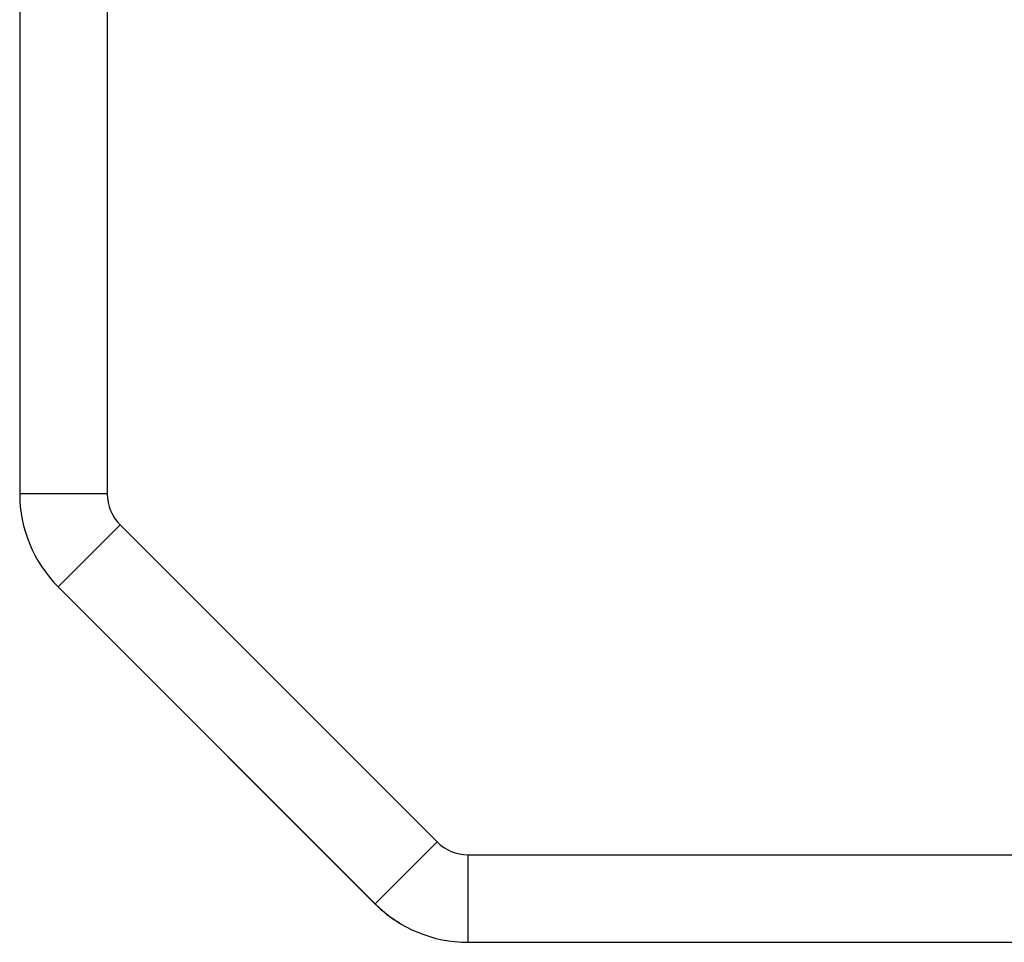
# Model space of a CAD drawing. Header units: millimetres. Extents: x 213 to 432, y -333 to -182.
# Tile 14 of 18: x 394.66 to 400.29, y -282.36 to -277.09. Entities that reach past the tile are written whole.
import ezdxf

# ---------------------------------------------------------------- set-up
doc = ezdxf.new("R2010")
doc.units = ezdxf.units.MM
doc.header["$LTSCALE"] = 23.1
doc.layers.add('00_COMPONENTS', color=7, linetype='CONTINUOUS')

msp = doc.modelspace()

# ---------------------------------------------------------------- linework, layer by layer
at = {"layer": '00_COMPONENTS', "color": 7}
for p, q in [((394.6638, -267.7643), (394.6638, -279.7981)), ((395.1638, -267.7643), (395.1638, -279.7981)), ((395.2371, -279.9749), (397.0477, -281.7855)), ((394.8835, -280.3284), (396.6942, -282.1391)), ((396.6931, -282.1386), (395.8534, -281.2988)), ((397.2245, -281.8588), (419.2888, -281.8588)), ((397.2245, -282.3588), (421.1638, -282.3588))]:
    msp.add_line(p, q, dxfattribs=at)
at = {"layer": '00_COMPONENTS', "color": 4}
for p, q in [((395.1638, -279.7981), (394.6638, -279.7981)), ((395.2371, -279.9749), (394.8835, -280.3284)), ((397.0477, -281.7855), (396.6942, -282.1391)), ((397.2245, -281.8588), (397.2245, -282.3588)), ((396.6931, -282.1386), (396.6934, -282.1383))]:
    msp.add_line(p, q, dxfattribs=at)
at = {"layer": '00_COMPONENTS', "color": 7}
for centre, radius, start, end in [((395.4138, -279.7981), 0.75, 180, 225), ((395.4138, -279.7981), 0.25, 180, 225), ((397.2245, -281.6088), 0.25, 225, 270), ((397.2235, -281.6082), 0.75, 225, 238.5991), ((397.2245, -281.6088), 0.75, 225, 270)]:
    msp.add_arc(centre, radius, start, end, dxfattribs=at)

doc.saveas('drawing.dxf')
